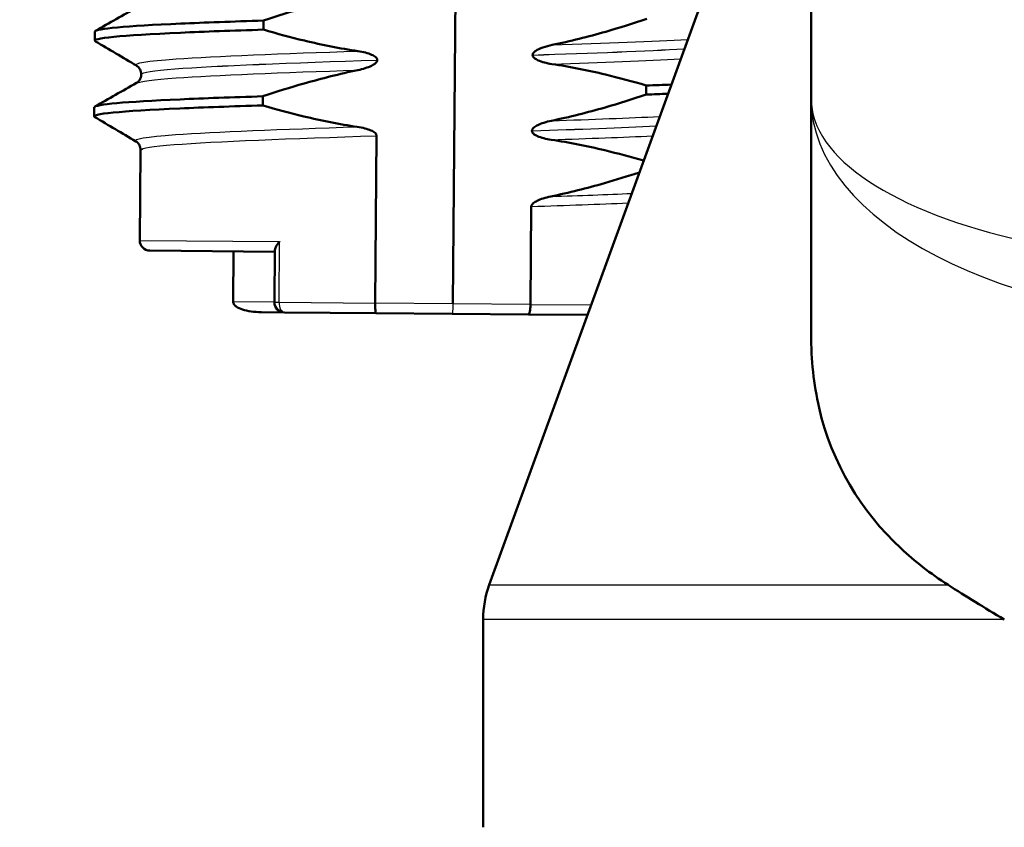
# Model space of a CAD drawing. Header units: millimetres. Extents: x 100 to 2000, y 93 to 2870.
# Tile 23 of 34: x 493 to 512, y 1641 to 1657. Entities that reach past the tile are written whole.
import ezdxf

# ---------------------------------------------------------------- set-up
doc = ezdxf.new("R2010")
doc.units = ezdxf.units.MM
doc.header["$LTSCALE"] = 10
for name, color, linetype, lineweight in [('Dimensions(ISO)', 7, 'Continuous', 25), ('Hatch', 7, 'Continuous', 9), ('Visible Edges(ISO)', 7, 'Continuous', 50), ('Visible Tangent Edges(ISO)', 7, 'Continuous', 25)]:
    doc.layers.add(name, color=color, linetype=linetype, lineweight=lineweight)
doc.styles.add('Text_3.5mm', font='arial.ttf', dxfattribs={"width": 0.9})
doc.dimstyles.new('KS-STANDARD', dxfattribs={"dimscale": 10, "dimtxt": 3.5, "dimasz": 2.5, "dimexe": 3.175, "dimexo": 0, "dimgap": 0.8, "dimtad": 1, "dimdec": 1, "dimrnd": 1e-08, "dimtxsty": 'Text_3.5mm', "dimcen": 0.09, "dimdle": 10, "dimclrd": 7, "dimclre": 7, "dimclrt": 7, "dimadec": 0, "dimazin": 2, "dimtfac": 0.714286, "dimtdec": 4, "dimtmove": 0, "dimatfit": 3, "dimfxl": 1, "dimtolj": 1, "dimlwd": 25, "dimlwe": 25, "dimarcsym": 0})

# ---------------------------------------------------------------- blocks, each defined once
blk = doc.blocks.new('*D11')
at = {"layer": 'Defpoints', "color": 0, "linetype": 'Continuous', "transparency": 16777216}
for p in [(652.041, 2058.279), (400.641, 1765.997), (652.041, 1565.659)]:
    blk.add_point(p, dxfattribs=at)
at = {"layer": 'Dimensions(ISO)', "color": 7, "linetype": 'Continuous', "lineweight": 25, "transparency": 16777216}
for p, q in [((400.641, 1765.997), (400.641, 2090.029)), ((652.041, 1565.659), (652.041, 2090.029)), ((425.641, 2058.279), (627.041, 2058.279))]:
    blk.add_line(p, q, dxfattribs=at)
at = {"layer": 'Dimensions(ISO)', "color": 7, "linetype": 'Continuous', "transparency": 16777216}
for points in [[(425.641, 2062.446), (425.641, 2054.112), (400.641, 2058.279)], [(627.041, 2062.446), (627.041, 2054.112), (652.041, 2058.279)]]:
    blk.add_solid(points, dxfattribs=at)
at = {"layer": 'Dimensions(ISO)', "color": 7, "linetype": 'Continuous', "lineweight": 25, "transparency": 16777216, "insert": (494.814, 2084.149), "char_height": 35, "attachment_point": 4, "style": 'Text_3.5mm'}
blk.add_mtext('\\A1;251', dxfattribs=at)

msp = doc.modelspace()

# ---------------------------------------------------------------- hatches: boundary and pattern name
at = {"layer": 'Hatch'}
h = msp.add_hatch(dxfattribs=at)
h.set_pattern_fill('ANSI31', color=256, scale=254, angle=90, style=0)
h.set_pattern_definition([(135, (0, 0), (-22.45064, -22.45064), [])])
edge = h.paths.add_edge_path()
edge.add_line((592.041, 1549.805), (607.37, 1549.805))
edge.add_line((607.37, 1549.805), (607.235, 1551.747))
edge.add_ellipse((606.936, 1550.585), major_axis=(1.199, -0.042), ratio=1, start_angle=77.607, end_angle=90)
edge.add_line((606.978, 1551.784), (595.02, 1552.202))
edge.add_ellipse((595.023, 1552.302), major_axis=(-0.0999, 0.0035), ratio=1, start_angle=0, end_angle=90, ccw=False)
edge.add_line((594.923, 1552.305), (594.937, 1552.705))
edge.add_ellipse((595.037, 1552.701), major_axis=(0.0035, 0.0999), ratio=1, start_angle=2, end_angle=90, ccw=False)
edge.add_line((595.037, 1552.801), (607.161, 1552.801))
edge.add_line((607.161, 1552.801), (607.091, 1553.809))
edge.add_ellipse((606.093, 1553.739), major_axis=(-0.07, 0.998), ratio=1, start_angle=270, end_angle=341)
edge.add_line((606.352, 1554.705), (596.306, 1557.397))
edge.add_ellipse((596.565, 1558.363), major_axis=(-0.966, 0.259), ratio=1, start_angle=54.5, end_angle=90, ccw=False)
edge.add_line((595.793, 1557.727), (594.129, 1559.745))
edge.add_ellipse((594.901, 1560.381), major_axis=(-0.636, 0.772), ratio=1, start_angle=54.5, end_angle=90, ccw=False)
edge.add_line((593.903, 1560.312), (593.757, 1562.408))
edge.add_ellipse((590.265, 1562.164), major_axis=(-0.244, 3.491), ratio=1, start_angle=270, end_angle=353)
edge.add_line((590.448, 1565.659), (565.974, 1566.942))
edge.add_spline(control_points=[(565.974, 1566.942), (564.342, 1567.027), (562.734, 1567.379), (559.697, 1568.587), (558.287, 1569.435), (555.554, 1571.759), (554.327, 1573.303), (552.535, 1576.774), (551.986, 1578.668), (551.816, 1580.614)], knot_values=[-2.152597, -2.152597, -2.152597, -2.152597, -1.662265, -1.662265, -1.171933, -1.171933, -0.585967, -0.585967, 0, 0, 0, 0], degree=3, periodic=0)
edge.add_line((551.816, 1580.614), (536.601, 1754.522))
edge.add_ellipse((535.107, 1754.391), major_axis=(-0.131, 1.494), ratio=1, start_angle=270, end_angle=354.5)
edge.add_line((535.12, 1755.891), (526.636, 1755.965))
edge.add_line((526.636, 1755.965), (517.683, 1756.043))
edge.add_line((517.683, 1756.043), (517.626, 1749.543))
edge.add_line((517.626, 1749.543), (519.34, 1749.528))
edge.add_ellipse((519.332, 1748.528), major_axis=(1, -0.009), ratio=1, start_angle=10, end_angle=90, ccw=False)
edge.add_line((520.318, 1748.693), (520.529, 1747.431))
edge.add_ellipse((521.022, 1747.514), major_axis=(0.083, -0.493), ratio=1, start_angle=270, end_angle=350)
edge.add_line((521.018, 1747.014), (527.155, 1746.96))
edge.add_ellipse((527.116, 1742.46), major_axis=(4.5, -0.039), ratio=1, start_angle=5.5, end_angle=90, ccw=False)
edge.add_line((531.599, 1742.852), (546.179, 1576.207))
edge.add_spline(control_points=[(546.179, 1576.207), (546.369, 1574.036), (546.912, 1571.911), (548.663, 1567.919), (549.859, 1566.08), (553.083, 1562.547), (555.197, 1560.984), (559.906, 1558.757), (562.455, 1558.114), (565.056, 1557.978)], knot_values=[-2.870129, -2.870129, -2.870129, -2.870129, -2.216354, -2.216354, -1.562578, -1.562578, -0.781289, -0.781289, 0, 0, 0, 0], degree=3, periodic=0)
edge.add_line((565.056, 1557.978), (579.557, 1557.218))
edge.add_ellipse((579.033, 1547.231), major_axis=(9.986, -0.523), ratio=1, start_angle=37.8602, end_angle=90, ccw=False)
edge.add_ellipse((595.444, 1558.663), major_axis=(-8.205, -5.716), ratio=1, start_angle=0, end_angle=32.2923)
edge.add_ellipse((592.041, 1549.305), major_axis=(0.143, 0.479), ratio=1, start_angle=16.5598, end_angle=90, ccw=False)
edge = h.paths.add_edge_path()
edge.add_line((477.638, 1756.392), (469.154, 1756.467))
edge.add_ellipse((469.18, 1759.466), major_axis=(-3, 0.026), ratio=1, start_angle=5.5, end_angle=90, ccw=False)
edge.add_line((466.191, 1759.205), (465.761, 1764.128))
edge.add_ellipse((464.266, 1763.997), major_axis=(-0.131, 1.494), ratio=1, start_angle=270, end_angle=355)
edge.add_line((464.266, 1765.497), (449.141, 1765.497))
edge.add_line((449.141, 1765.497), (449.141, 1759.497))
edge.add_line((449.141, 1759.497), (450.641, 1759.497))
edge.add_line((450.641, 1759.497), (454.641, 1759.497))
edge.add_ellipse((454.641, 1758.497), major_axis=(1, 0), ratio=1, start_angle=0, end_angle=90, ccw=False)
edge.add_line((455.641, 1758.497), (455.641, 1748.547))
edge.add_line((455.641, 1748.547), (457.47, 1741.721))
edge.add_ellipse((460.368, 1742.497), major_axis=(0.776, -2.898), ratio=1, start_angle=270, end_angle=345)
edge.add_line((460.368, 1739.497), (462.514, 1739.497))
edge.add_ellipse((462.514, 1742.497), major_axis=(3, 0), ratio=1, start_angle=270, end_angle=345.7615)
edge.add_line((465.422, 1741.759), (466.103, 1744.443))
edge.add_ellipse((469.98, 1743.459), major_axis=(0.984, 3.877), ratio=1, start_angle=13.7385, end_angle=90, ccw=False)
edge.add_line((470.015, 1747.459), (483.099, 1747.344))
edge.add_ellipse((483.103, 1747.844), major_axis=(0.5, -0.004), ratio=1, start_angle=270, end_angle=350)
edge.add_line((483.595, 1747.753), (483.828, 1749.012))
edge.add_ellipse((484.811, 1748.83), major_axis=(0.182, 0.983), ratio=1, start_angle=10, end_angle=90, ccw=False)
edge.add_line((484.82, 1749.83), (486.534, 1749.815))
edge.add_line((486.534, 1749.815), (486.591, 1756.314))
edge.add_line((486.591, 1756.314), (477.638, 1756.392))
edge = h.paths.add_edge_path()
edge.add_line((707.179, 1549.805), (712.041, 1549.805))
edge.add_ellipse((712.041, 1549.305), major_axis=(0.5, 0), ratio=1, start_angle=16.5598, end_angle=90, ccw=False)
edge.add_ellipse((708.637, 1558.663), major_axis=(9.215, 3.883), ratio=1, start_angle=270, end_angle=302.2923)
edge.add_ellipse((725.048, 1547.231), major_axis=(5.716, 8.205), ratio=1, start_angle=37.8602, end_angle=90, ccw=False)
edge.add_line((724.525, 1557.218), (906.996, 1566.781))
edge.add_spline(control_points=[(906.996, 1566.781), (909.172, 1566.895), (911.315, 1567.364), (915.365, 1568.974), (917.245, 1570.105), (920.889, 1573.204), (922.525, 1575.262), (924.915, 1579.89), (925.646, 1582.416), (925.873, 1585.01)], knot_values=[-2.870129, -2.870129, -2.870129, -2.870129, -2.216354, -2.216354, -1.562578, -1.562578, -0.781289, -0.781289, 0, 0, 0, 0], degree=3, periodic=0)
edge.add_line((925.873, 1585.01), (936.986, 1712.029))
edge.add_ellipse((1036.605, 1703.313), major_axis=(8.716, 99.619), ratio=1, start_angle=77, end_angle=90, ccw=False)
edge.add_line((941.5, 1734.215), (943.054, 1738.999))
edge.add_ellipse((924.033, 1745.179), major_axis=(19.021, -6.18), ratio=1, start_angle=0, end_angle=3)
edge.add_line((943.351, 1740.003), (945.641, 1748.547))
edge.add_line((945.641, 1748.547), (945.641, 1758.497))
edge.add_ellipse((946.641, 1758.497), major_axis=(0, 1), ratio=1, start_angle=0, end_angle=90, ccw=False)
edge.add_line((946.641, 1759.497), (950.641, 1759.497))
edge.add_line((950.641, 1759.497), (952.141, 1759.497))
edge.add_line((952.141, 1759.497), (952.141, 1765.497))
edge.add_line((952.141, 1765.497), (937.015, 1765.497))
edge.add_ellipse((937.015, 1763.997), major_axis=(-1.5, 0), ratio=1, start_angle=270, end_angle=355)
edge.add_line((935.521, 1764.128), (920.236, 1589.417))
edge.add_spline(control_points=[(920.236, 1589.417), (920.093, 1587.789), (919.686, 1586.195), (918.372, 1583.201), (917.475, 1581.822), (915.057, 1579.171), (913.472, 1577.999), (909.94, 1576.329), (908.028, 1575.847), (906.078, 1575.745)], knot_values=[-2.152597, -2.152597, -2.152597, -2.152597, -1.662265, -1.662265, -1.171933, -1.171933, -0.585967, -0.585967, 0, 0, 0, 0], degree=3, periodic=0)
edge.add_line((906.078, 1575.745), (713.633, 1565.659))
edge.add_ellipse((713.816, 1562.164), major_axis=(-3.495, -0.183), ratio=1, start_angle=270, end_angle=353)
edge.add_line((710.325, 1562.408), (710.178, 1560.312))
edge.add_ellipse((709.181, 1560.381), major_axis=(-0.07, -0.998), ratio=1, start_angle=54.5, end_angle=90, ccw=False)
edge.add_line((709.952, 1559.745), (708.288, 1557.727))
edge.add_ellipse((707.516, 1558.363), major_axis=(-0.636, -0.772), ratio=1, start_angle=54.5, end_angle=90, ccw=False)
edge.add_line((707.775, 1557.397), (697.73, 1554.705))
edge.add_ellipse((697.989, 1553.739), major_axis=(-0.966, -0.259), ratio=1, start_angle=270, end_angle=341)
edge.add_line((696.991, 1553.809), (696.921, 1552.801))
edge.add_line((696.921, 1552.801), (709.044, 1552.801))
edge.add_ellipse((709.044, 1552.701), major_axis=(0.1, 0), ratio=1, start_angle=2, end_angle=90, ccw=False)
edge.add_line((709.144, 1552.705), (709.158, 1552.305))
edge.add_ellipse((709.058, 1552.302), major_axis=(0.0035, -0.0999), ratio=1, start_angle=0, end_angle=90, ccw=False)
edge.add_line((709.062, 1552.202), (697.103, 1551.784))
edge.add_ellipse((697.145, 1550.585), major_axis=(1.162, 0.298), ratio=1, start_angle=77.607, end_angle=90)
edge.add_line((696.847, 1551.747), (696.711, 1549.805))
edge.add_line((696.711, 1549.805), (707.179, 1549.805))

# ---------------------------------------------------------------- linework, layer by layer
at = {"layer": 'Visible Edges(ISO)'}
for p, q in [((501.496, 1651.18), (501.627, 1666.18)), ((508.599, 1665.102), (508.599, 1655.241)), ((508.599, 1663.136), (502.22, 1645.609)), ((497.744, 1656.611), (497.745, 1656.791)), ((494.4, 1656.394), (494.401, 1656.574)), ((499.998, 1656.008), (499.998, 1656.009)), ((503.078, 1656.108), (503.078, 1656.107)), ((495.32, 1655.726), (495.32, 1655.725)), ((505.331, 1655.505), (505.329, 1655.324)), ((497.731, 1655.11), (497.732, 1655.29)), ((508.599, 1655.241), (508.599, 1650.57)), ((494.387, 1654.893), (494.388, 1655.073)), ((503.065, 1654.607), (503.065, 1654.606)), ((499.956, 1651.194), (499.985, 1654.508)), ((495.307, 1654.225), (495.291, 1652.434)), ((503.035, 1651.167), (503.052, 1653.106)), ((497.969, 1652.243), (497.96, 1651.211)), ((495.489, 1652.233), (497.968, 1652.211)), ((497.15, 1652.218), (497.141, 1651.218)), ((497.706, 1651.013), (498.158, 1651.009)), ((499.972, 1650.994), (498.158, 1651.009)), ((499.972, 1650.994), (501.485, 1650.98)), ((501.485, 1650.98), (502.996, 1650.967)), ((504.166, 1650.957), (502.996, 1650.967)), ((502.099, 1640.805), (502.099, 1644.925))]:
    msp.add_line(p, q, dxfattribs=at)
for centre, radius, start, end in [((495.491, 1652.433), 0.2, 179.5, 269.5), ((498.16, 1651.209), 0.2, 179.5, 269.5), ((504.099, 1644.925), 2, 160, 180)]:
    msp.add_arc(centre, radius, start, end, dxfattribs=at)
for points, knots in [([(497.745, 1656.791), (498.015, 1656.882), (498.287, 1656.967), (498.912, 1657.146), (499.266, 1657.235), (499.624, 1657.31)], [-0.1951068, -0.1951068, -0.1951068, -0.1951068, -0.109617, -0.109617, 0, 0, 0, 0]), ([(494.403, 1656.574), (494.41, 1656.631), (495.018, 1656.683), (496.102, 1656.731), (496.574, 1656.752), (497.131, 1656.772), (497.745, 1656.791)], [18.801544, 18.801544, 18.801544, 18.801544, 19.520556, 19.520556, 19.520556, 19.83339, 19.83339, 19.83339, 19.83339]), ([(505.342, 1656.825), (505.073, 1656.735), (504.801, 1656.649), (504.177, 1656.471), (503.823, 1656.381), (503.466, 1656.307)], [-0.1951068, -0.1951068, -0.1951068, -0.1951068, -0.109617, -0.109617, 0, 0, 0, 0]), ([(494.412, 1656.379), (494.31, 1656.442), (494.926, 1656.499), (496.101, 1656.551), (496.572, 1656.572), (497.129, 1656.592), (497.744, 1656.611)], [18.741352, 18.741352, 18.741352, 18.741352, 19.520556, 19.520556, 19.520556, 19.83339, 19.83339, 19.83339, 19.83339]), ([(499.614, 1656.186), (499.258, 1656.239), (498.905, 1656.31), (498.283, 1656.458), (498.012, 1656.532), (497.744, 1656.611)], [-0.1920259, -0.1920259, -0.1920259, -0.1920259, -0.0840256, -0.0840256, 0, 0, 0, 0]), ([(499.998, 1656.009), (499.998, 1656.014), (499.998, 1656.019), (499.995, 1656.028), (499.993, 1656.033), (499.986, 1656.047), (499.978, 1656.056), (499.947, 1656.085), (499.915, 1656.102), (499.818, 1656.145), (499.721, 1656.169), (499.614, 1656.186)], [-0.05473825, -0.05473825, -0.05473825, -0.05473825, -0.05269081, -0.05269081, -0.05054514, -0.05054514, -0.04561181, -0.04561181, -0.03251755, -0.03251755, 0, 0, 0, 0]), ([(503.466, 1656.307), (503.404, 1656.294), (503.34, 1656.277), (503.225, 1656.237), (503.177, 1656.215), (503.126, 1656.181), (503.11, 1656.168), (503.092, 1656.147), (503.086, 1656.138), (503.08, 1656.122), (503.078, 1656.115), (503.078, 1656.108)], [-0.03714578, -0.03714578, -0.03714578, -0.03714578, -0.02352479, -0.02352479, -0.01076423, -0.01076423, -0.00516478, -0.00516478, -0.00220521, -0.00220521, 0, 0, 0, 0]), ([(499.611, 1655.809), (499.717, 1655.831), (499.813, 1655.861), (499.909, 1655.908), (499.939, 1655.925), (499.971, 1655.953), (499.981, 1655.963), (499.991, 1655.98), (499.994, 1655.985), (499.996, 1655.994), (499.997, 1655.997), (499.998, 1656.001), (499.998, 1656.002), (499.998, 1656.005), (499.998, 1656.005), (499.998, 1656.006), (499.998, 1656.007), (499.998, 1656.007), (499.998, 1656.008), (499.998, 1656.008)], [-0.03978694, -0.03978694, -0.03978694, -0.03978694, -0.01651478, -0.01651478, -0.0075637, -0.0075637, -0.00358267, -0.00358267, -0.00171374, -0.00171374, -0.00084489, -0.00084489, -0.00042059, -0.00042059, -0.00020999, -0.00020999, -0.00010493, -0.00010493, 0, 0, 0, 0]), ([(503.078, 1656.107), (503.078, 1656.102), (503.079, 1656.097), (503.081, 1656.088), (503.083, 1656.083), (503.091, 1656.068), (503.099, 1656.059), (503.129, 1656.03), (503.161, 1656.014), (503.259, 1655.971), (503.355, 1655.946), (503.462, 1655.93)], [-0.05473825, -0.05473825, -0.05473825, -0.05473825, -0.05269081, -0.05269081, -0.05054514, -0.05054514, -0.04561181, -0.04561181, -0.03251755, -0.03251755, 0, 0, 0, 0]), ([(495.32, 1655.726), (495.32, 1655.76), (495.311, 1655.794), (495.286, 1655.844), (495.272, 1655.861), (495.247, 1655.886), (495.236, 1655.893), (495.228, 1655.897), (495.228, 1655.898), (495.227, 1655.898)], [0, 0, 0, 0, 0.01563679, 0.01563679, 0.02960477, 0.02960477, 0.04518607, 0.04518607, 0.04675566, 0.04675566, 0.04675566, 0.04675566]), ([(497.732, 1655.29), (498.002, 1655.381), (498.274, 1655.466), (498.899, 1655.645), (499.253, 1655.734), (499.611, 1655.809)], [-0.1951068, -0.1951068, -0.1951068, -0.1951068, -0.109617, -0.109617, 0, 0, 0, 0]), ([(503.462, 1655.93), (503.818, 1655.876), (504.171, 1655.806), (504.792, 1655.657), (505.063, 1655.584), (505.331, 1655.505)], [-0.1920259, -0.1920259, -0.1920259, -0.1920259, -0.0840256, -0.0840256, 0, 0, 0, 0]), ([(495.224, 1655.554), (495.231, 1655.558), (495.242, 1655.565), (495.267, 1655.588), (495.279, 1655.601), (495.305, 1655.644), (495.317, 1655.678), (495.32, 1655.717), (495.32, 1655.721), (495.32, 1655.725)], [0, 0, 0, 0, 0.01675146, 0.01675146, 0.02873921, 0.02873921, 0.0449543, 0.0449543, 0.04675997, 0.04675997, 0.04675997, 0.04675997]), ([(494.39, 1655.073), (494.397, 1655.13), (495.005, 1655.182), (496.089, 1655.23), (496.561, 1655.251), (497.118, 1655.271), (497.732, 1655.29)], [12.518358, 12.518358, 12.518358, 12.518358, 13.237371, 13.237371, 13.237371, 13.550204, 13.550204, 13.550204, 13.550204]), ([(505.329, 1655.324), (505.06, 1655.234), (504.788, 1655.149), (504.164, 1654.97), (503.81, 1654.88), (503.453, 1654.806)], [-0.1951068, -0.1951068, -0.1951068, -0.1951068, -0.109617, -0.109617, 0, 0, 0, 0]), ([(494.399, 1654.878), (494.297, 1654.941), (494.913, 1654.998), (496.088, 1655.05), (496.559, 1655.071), (497.116, 1655.091), (497.731, 1655.11)], [12.458167, 12.458167, 12.458167, 12.458167, 13.237371, 13.237371, 13.237371, 13.550204, 13.550204, 13.550204, 13.550204]), ([(499.601, 1654.685), (499.245, 1654.738), (498.892, 1654.809), (498.27, 1654.958), (497.999, 1655.031), (497.731, 1655.11)], [-0.1920259, -0.1920259, -0.1920259, -0.1920259, -0.0840256, -0.0840256, 0, 0, 0, 0]), ([(503.453, 1654.806), (503.346, 1654.784), (503.25, 1654.754), (503.154, 1654.707), (503.125, 1654.69), (503.092, 1654.662), (503.083, 1654.652), (503.073, 1654.635), (503.07, 1654.629), (503.067, 1654.621), (503.066, 1654.618), (503.066, 1654.614), (503.066, 1654.612), (503.065, 1654.61), (503.065, 1654.609), (503.065, 1654.608), (503.065, 1654.608), (503.065, 1654.607), (503.065, 1654.607), (503.065, 1654.607)], [-0.03978694, -0.03978694, -0.03978694, -0.03978694, -0.01651479, -0.01651479, -0.0075637, -0.0075637, -0.00358267, -0.00358267, -0.00171374, -0.00171374, -0.00084489, -0.00084489, -0.00042059, -0.00042059, -0.00020999, -0.00020999, -0.00010493, -0.00010493, 0, 0, 0, 0]), ([(499.985, 1654.508), (499.985, 1654.513), (499.985, 1654.518), (499.982, 1654.527), (499.98, 1654.532), (499.973, 1654.546), (499.965, 1654.556), (499.934, 1654.584), (499.902, 1654.601), (499.805, 1654.644), (499.708, 1654.669), (499.601, 1654.685)], [-0.05473825, -0.05473825, -0.05473825, -0.05473825, -0.05269081, -0.05269081, -0.05054514, -0.05054514, -0.04561181, -0.04561181, -0.03251755, -0.03251755, 0, 0, 0, 0]), ([(503.065, 1654.606), (503.065, 1654.601), (503.066, 1654.596), (503.068, 1654.587), (503.07, 1654.582), (503.078, 1654.567), (503.085, 1654.558), (503.116, 1654.53), (503.148, 1654.513), (503.245, 1654.47), (503.342, 1654.445), (503.449, 1654.429)], [-0.05473825, -0.05473825, -0.05473825, -0.05473825, -0.05269081, -0.05269081, -0.05054514, -0.05054514, -0.04561181, -0.04561181, -0.03251755, -0.03251755, 0, 0, 0, 0]), ([(495.307, 1654.225), (495.307, 1654.259), (495.298, 1654.293), (495.273, 1654.343), (495.259, 1654.36), (495.234, 1654.385), (495.223, 1654.392), (495.215, 1654.397), (495.215, 1654.397), (495.214, 1654.397)], [0, 0, 0, 0, 0.01563679, 0.01563679, 0.02960477, 0.02960477, 0.04518607, 0.04518607, 0.04675566, 0.04675566, 0.04675566, 0.04675566]), ([(503.449, 1654.429), (503.805, 1654.376), (504.157, 1654.305), (504.766, 1654.159), (505.024, 1654.09), (505.279, 1654.015)], [-0.1920259, -0.1920259, -0.1920259, -0.1920259, -0.0840256, -0.0840256, -0.0040327, -0.0040327, -0.0040327, -0.0040327]), ([(505.195, 1653.783), (504.965, 1653.708), (504.734, 1653.636), (504.151, 1653.469), (503.797, 1653.379), (503.439, 1653.305)], [-0.1822799, -0.1822799, -0.1822799, -0.1822799, -0.109617, -0.109617, 0, 0, 0, 0]), ([(503.439, 1653.305), (503.333, 1653.283), (503.237, 1653.253), (503.141, 1653.206), (503.112, 1653.189), (503.079, 1653.161), (503.07, 1653.151), (503.059, 1653.134), (503.057, 1653.129), (503.054, 1653.12), (503.053, 1653.117), (503.053, 1653.113), (503.052, 1653.111), (503.052, 1653.109), (503.052, 1653.109), (503.052, 1653.107), (503.052, 1653.107), (503.052, 1653.106), (503.052, 1653.106), (503.052, 1653.106)], [-0.03978694, -0.03978694, -0.03978694, -0.03978694, -0.01651478, -0.01651478, -0.0075637, -0.0075637, -0.00358267, -0.00358267, -0.00171374, -0.00171374, -0.00084489, -0.00084489, -0.00042059, -0.00042059, -0.00020999, -0.00020999, -0.00010493, -0.00010493, 0, 0, 0, 0]), ([(497.969, 1652.243), (497.969, 1652.257), (497.973, 1652.273), (497.989, 1652.308), (498, 1652.327), (498.027, 1652.367), (498.044, 1652.388), (498.062, 1652.409), (498.063, 1652.41), (498.063, 1652.41)], [-0.0260682, -0.0260682, -0.0260682, -0.0260682, -0.0176704, -0.0176704, -0.00896191, -0.00896191, 0, 0, 0.00025135, 0.00025135, 0.00025135, 0.00025135]), ([(497.706, 1651.013), (497.704, 1651.013), (497.702, 1651.013), (497.557, 1651.015), (497.427, 1651.033), (497.278, 1651.081), (497.237, 1651.1), (497.19, 1651.132), (497.175, 1651.145), (497.156, 1651.17), (497.15, 1651.18), (497.143, 1651.2), (497.141, 1651.209), (497.141, 1651.218)], [-0.00065279, -0.00065279, -0.00065279, -0.00065279, 0, 0, 0.04589539, 0.04589539, 0.06927522, 0.06927522, 0.08143928, 0.08143928, 0.08852119, 0.08852119, 0.0941345, 0.0941345, 0.0941345, 0.0941345]), ([(499.972, 1650.994), (499.972, 1650.994), (499.972, 1650.994), (499.97, 1650.994), (499.967, 1650.999), (499.963, 1651.02), (499.962, 1651.035), (499.959, 1651.072), (499.958, 1651.094), (499.956, 1651.142), (499.956, 1651.168), (499.956, 1651.194)], [-0.00020339, -0.00020339, -0.00020339, -0.00020339, 0, 0, 0.00804673, 0.00804673, 0.01590152, 0.01590152, 0.02369086, 0.02369086, 0.03144759, 0.03144759, 0.03144759, 0.03144759]), ([(502.996, 1650.967), (502.997, 1650.967), (502.997, 1650.967), (503.002, 1650.967), (503.007, 1650.973), (503.016, 1650.994), (503.02, 1651.009), (503.027, 1651.046), (503.03, 1651.068), (503.034, 1651.115), (503.035, 1651.141), (503.035, 1651.167)], [-0.03163997, -0.03163997, -0.03163997, -0.03163997, -0.03143665, -0.03143665, -0.02339272, -0.02339272, -0.01554066, -0.01554066, -0.00775403, -0.00775403, 0, 0, 0, 0]), ([(511.313, 1645.609), (510.965, 1645.834), (510.65, 1646.08), (509.591, 1647.066), (509.01, 1648.019), (508.651, 1649.581), (508.599, 1650.069), (508.599, 1650.57)], [4.5218006, 4.5218006, 4.5218006, 4.5218006, 4.6555583, 4.6555583, 5.0413046, 5.0413046, 5.202822, 5.202822, 5.202822, 5.202822])]:
    msp.add_open_spline(points, degree=3, knots=knots, dxfattribs=at)
for points in [[(494.414, 1656.588), (494.688, 1656.744), (494.963, 1656.899), (495.237, 1657.055)], [(495.227, 1655.898), (494.955, 1656.059), (494.684, 1656.219), (494.412, 1656.379)], [(494.401, 1655.087), (494.675, 1655.243), (494.95, 1655.398), (495.224, 1655.554)], [(505.331, 1655.505), (505.503, 1655.51), (505.668, 1655.516), (505.827, 1655.522)], [(505.329, 1655.324), (505.478, 1655.329), (505.622, 1655.335), (505.761, 1655.34)], [(495.214, 1654.397), (494.942, 1654.558), (494.671, 1654.718), (494.399, 1654.878)], [(511.313, 1645.609), (511.66, 1645.387), (512.035, 1645.155), (512.429, 1644.925)]]:
    msp.add_open_spline(points, degree=3, dxfattribs=at)
at = {"layer": 'Visible Tangent Edges(ISO)'}
for p, q in [((495.291, 1652.434), (498.063, 1652.41)), ((498.053, 1651.21), (498.063, 1652.41)), ((497.96, 1651.211), (497.141, 1651.218)), ((497.96, 1651.211), (498.053, 1651.21)), ((498.053, 1651.21), (499.956, 1651.194)), ((501.496, 1651.18), (499.956, 1651.194)), ((503.035, 1651.167), (501.496, 1651.18)), ((503.035, 1651.167), (504.239, 1651.156)), ((502.22, 1645.609), (511.313, 1645.609)), ((512.429, 1644.925), (502.099, 1644.925))]:
    msp.add_line(p, q, dxfattribs=at)
for centre, major_axis, ratio, start_param, end_param in [((517.099, 1655.241), (-8.5, 0), 0.384018, 0, 3.141593), ((517.099, 1655.241), (8.5, 0), 0.519202, 3.141593, 6.283185), ((498.16, 1651.209), (-0.002, -0.2), 0.533272, 4.712389, 6.283185)]:
    msp.add_ellipse(centre, major_axis=major_axis, ratio=ratio, start_param=start_param, end_param=end_param, dxfattribs=at)
for points in [[(503.466, 1656.307), (504.534, 1656.343), (505.471, 1656.38), (506.149, 1656.419)], [(503.078, 1656.108), (504.279, 1656.148), (505.342, 1656.189), (506.083, 1656.233)], [(503.078, 1656.107), (504.279, 1656.147), (505.342, 1656.188), (506.083, 1656.232)], [(503.462, 1655.93), (504.46, 1655.964), (505.344, 1655.998), (506.009, 1656.035)], [(503.453, 1654.806), (504.258, 1654.833), (504.99, 1654.861), (505.592, 1654.89)], [(503.065, 1654.607), (503.996, 1654.638), (504.845, 1654.67), (505.524, 1654.703)], [(503.065, 1654.606), (503.996, 1654.637), (504.844, 1654.669), (505.524, 1654.702)], [(503.449, 1654.429), (504.195, 1654.454), (504.877, 1654.48), (505.452, 1654.507)], [(503.439, 1653.305), (504.017, 1653.324), (504.557, 1653.344), (505.037, 1653.365)], [(503.052, 1653.106), (503.75, 1653.129), (504.401, 1653.153), (504.969, 1653.177)]]:
    msp.add_open_spline(points, degree=3, dxfattribs=at)
for points, knots in [([(495.233, 1655.898), (495.158, 1655.946), (495.424, 1655.99), (496.014, 1656.032), (496.791, 1656.087), (498.112, 1656.137), (499.614, 1656.186)], [18.733241, 18.733241, 18.733241, 18.733241, 19.321851, 19.321851, 19.321851, 20.096033, 20.096033, 20.096033, 20.096033]), ([(495.329, 1655.726), (495.33, 1655.764), (495.551, 1655.8), (495.988, 1655.834), (496.789, 1655.897), (498.3, 1655.954), (499.998, 1656.009)], [18.801544, 18.801544, 18.801544, 18.801544, 19.280087, 19.280087, 19.280087, 20.157871, 20.157871, 20.157871, 20.157871]), ([(495.329, 1655.725), (495.33, 1655.763), (495.551, 1655.799), (495.988, 1655.833), (496.789, 1655.896), (498.3, 1655.953), (499.998, 1656.008)], [12.518358, 12.518358, 12.518358, 12.518358, 12.996902, 12.996902, 12.996902, 13.874685, 13.874685, 13.874685, 13.874685]), ([(495.232, 1655.554), (495.296, 1655.589), (495.558, 1655.623), (496.011, 1655.655), (496.788, 1655.71), (498.109, 1655.76), (499.611, 1655.809)], [12.586661, 12.586661, 12.586661, 12.586661, 13.038666, 13.038666, 13.038666, 13.812848, 13.812848, 13.812848, 13.812848]), ([(495.22, 1654.397), (495.145, 1654.445), (495.411, 1654.489), (496.001, 1654.531), (496.778, 1654.586), (498.099, 1654.636), (499.601, 1654.685)], [12.450056, 12.450056, 12.450056, 12.450056, 13.038666, 13.038666, 13.038666, 13.812848, 13.812848, 13.812848, 13.812848]), ([(495.316, 1654.225), (495.317, 1654.263), (495.538, 1654.299), (495.975, 1654.333), (496.776, 1654.396), (498.286, 1654.453), (499.985, 1654.508)], [12.518358, 12.518358, 12.518358, 12.518358, 12.996902, 12.996902, 12.996902, 13.874685, 13.874685, 13.874685, 13.874685]), ([(501.496, 1651.18), (501.496, 1651.154), (501.496, 1651.128), (501.495, 1651.08), (501.494, 1651.057), (501.492, 1651.02), (501.49, 1651.006), (501.488, 1650.986), (501.486, 1650.98), (501.485, 1650.98)], [0, 0, 0, 0, 0.392705, 0.392705, 0.78541, 0.78541, 1.178115, 1.178115, 1.570821, 1.570821, 1.570821, 1.570821])]:
    msp.add_open_spline(points, degree=3, knots=knots, dxfattribs=at)

# ---------------------------------------------------------------- dimensions: what is measured, and where the dimension line sits
at = {"layer": 'Dimensions(ISO)', "color": 7, "linetype": 'Continuous', "lineweight": 25}
dim = msp.add_linear_dim(base=(652.041, 2058.279), p1=(400.641, 1765.997), p2=(652.041, 1565.659), angle=180, dimstyle='KS-STANDARD', override={"dimgap": 0.8, "dimdec": 0, "dimtol": 0, "dimlim": 0, "dimtp": 0, "dimtm": 0, "dimtdec": 4, "dimtofl": 0, "dimatfit": 1}, dxfattribs=at)
dim.commit()
dim.dimension.update_dxf_attribs({"geometry": '*D11', "text_midpoint": (526.841, 2058.279), "dimtype": 160})

doc.saveas('drawing.dxf')
